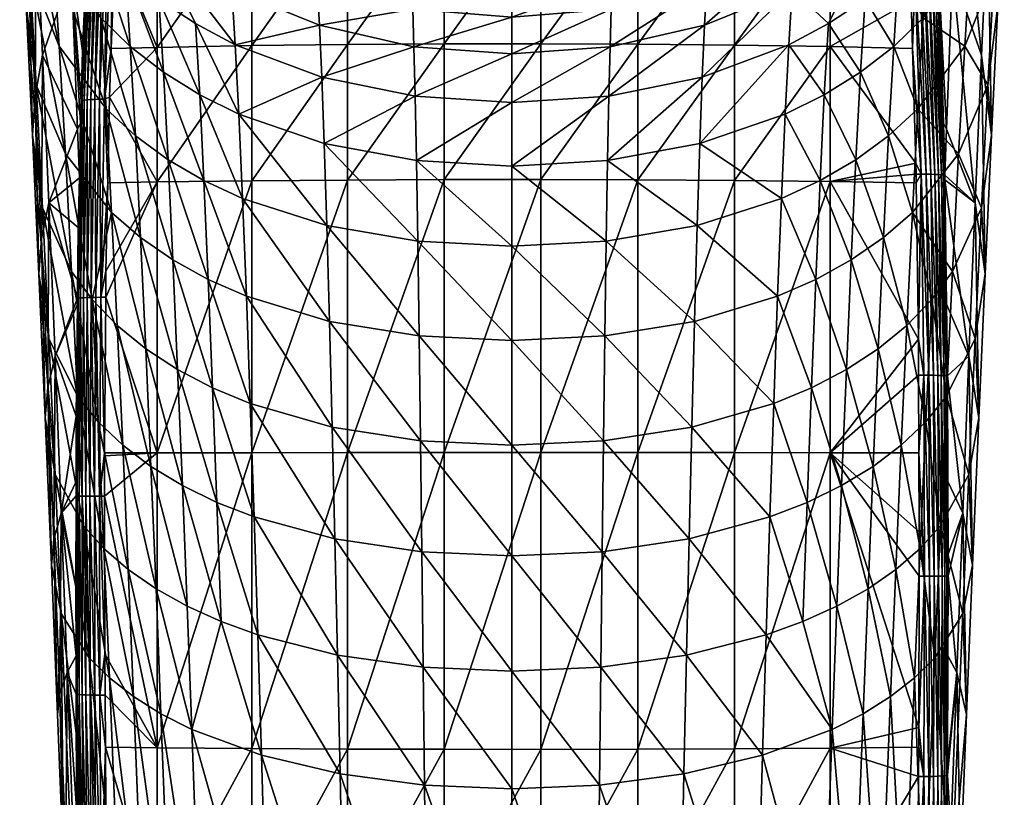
# Model space of a CAD drawing. Extents: x -0.03 to 0.042, y -0.136 to 0.03.
# Tile 4 of 28: x -0.027 to 0.026, y -0.079 to -0.038. Entities that reach past the tile are written whole.
import ezdxf

# ---------------------------------------------------------------- set-up
doc = ezdxf.new("R2010")
doc.units = 0
doc.layers.add('mesh', color=7, linetype='CONTINUOUS')

msp = doc.modelspace()

# ---------------------------------------------------------------- meshes
at = {"layer": 'mesh'}
mesh = msp.add_polyface(dxfattribs=at)
corners = [(0.022266, -0.036945, 0.159263), (0.022949, -0.035563, 0.155377), (0.02263, -0.043922, 0.159202), (0.022205, -0.03579, 0.159106), (0.022102, -0.033879, 0.158848), (0.021793, -0.028085, 0.158063), (0.023272, -0.02778, 0.15049), (0.024482, -0.040001, 0.146385), (0.02482, -0.032675, 0.141779), (0.025013, -0.044254, 0.138414), (0.025356, -0.03735, 0.134056), (0.025157, -0.026063, 0.136202), (0.025698, -0.031071, 0.12884), (0.019821, -0.039539, 0.108261), (0.021105, -0.042849, 0.114821), (0.021394, -0.038007, 0.109537), (0.025157, -0.035582, 0.122873), (0.025487, -0.030297, 0.117193), (0.02482, -0.041563, 0.127807), (0.020082, -0.035537, 0.102437), (0.021672, -0.033891, 0.103661), (0.021937, -0.030478, 0.097353), (0.02391, -0.034461, 0.112817), (0.024214, -0.030116, 0.10678), (0.023595, -0.039519, 0.118257), (0.018531, -0.033842, 0.095205), (0.018302, -0.037014, 0.101412), (0.016446, -0.032469, 0.161043), (0.020521, -0.032594, 0.160204), (0.020679, -0.035668, 0.160624), (0.020753, -0.03711, 0.160821), (0.020826, -0.039639, 0.161059), (0.016446, -0.039541, 0.161957), (0.020962, -0.035662, 0.160572), (0.021282, -0.046312, 0.161593), (0.021543, -0.046315, 0.161474), (0.021685, -0.035689, 0.160108), (0.022011, -0.046331, 0.161117), (0.021464, -0.035675, 0.160299), (0.021789, -0.046322, 0.161314), (0.02122, -0.035666, 0.160455), (0.02032, -0.028701, 0.159671), (0.022147, -0.035758, 0.159387), (0.022459, -0.043617, 0.159861), (0.021498, -0.025185, 0.15783), (0.022356, -0.046359, 0.160641), (0.021876, -0.035708, 0.159887), (0.022031, -0.035731, 0.159644), (0.022202, -0.046344, 0.160891), (0.022469, -0.046375, 0.160377)]
mesh.append_faces([[corners[k] for k in face] for face in [(0, 1, 2, 2), (3, 1, 0, 0), (3, 4, 1, 1), (5, 1, 4, 4), (5, 6, 1, 1), (6, 7, 1, 1), (6, 8, 7, 7), (8, 9, 7, 7), (8, 10, 9, 9), (11, 10, 8, 8), (11, 12, 10, 10), (13, 14, 15, 15), (16, 12, 17, 17), (16, 10, 12, 12), (18, 10, 16, 16), (18, 9, 10, 10), (19, 20, 21, 21), (15, 22, 23, 23), (15, 24, 22, 22), (14, 24, 15, 15), (25, 19, 21, 21), (20, 15, 23, 23), (19, 15, 20, 20), (19, 13, 15, 15), (26, 13, 19, 19), (22, 16, 17, 17), (24, 16, 22, 22), (24, 18, 16, 16), (27, 28, 29, 29), (30, 27, 29, 29), (31, 32, 30, 30), (33, 31, 30, 30), (33, 34, 31, 31), (35, 34, 33, 33), (36, 37, 38, 38), (38, 39, 40, 40), (37, 39, 38, 38), (33, 28, 41, 41), (33, 29, 28, 28), (30, 29, 33, 33), (40, 35, 33, 33), (39, 35, 40, 40), (42, 0, 43, 43), (3, 0, 42, 42), (42, 4, 3, 3), (42, 5, 4, 4), (44, 5, 42, 42), (45, 46, 47, 47), (45, 48, 46, 46), (49, 47, 42, 42), (49, 45, 47, 47), (48, 36, 46, 46), (48, 37, 36, 36)]])
mesh = msp.add_polyface(dxfattribs=at)
corners = [(-0.023388, -0.043616, 0.159858), (-0.023877, -0.035563, 0.155377), (-0.02336, -0.042436, 0.159767), (-0.023557, -0.043922, 0.159202), (-0.023456, -0.046506, 0.160081), (-0.023296, -0.039768, 0.159561), (-0.023028, -0.033876, 0.158836), (-0.025409, -0.04, 0.146385), (-0.025748, -0.032675, 0.141779), (-0.025806, -0.042166, 0.142232), (-0.026148, -0.035058, 0.137755), (-0.025468, -0.049755, 0.145836), (-0.025075, -0.047837, 0.150059), (-0.024838, -0.034461, 0.112817), (-0.022322, -0.038007, 0.109537), (-0.0226, -0.033891, 0.103661), (-0.022033, -0.042849, 0.114821), (-0.024522, -0.039519, 0.118257), (-0.021739, -0.048349, 0.119405), (-0.0242, -0.045239, 0.122984), (-0.026415, -0.030297, 0.117193), (-0.026085, -0.035583, 0.122873), (-0.025748, -0.041563, 0.127807), (-0.025409, -0.048105, 0.131967), (-0.026284, -0.03735, 0.134056), (-0.025941, -0.044254, 0.138414), (-0.026626, -0.031071, 0.12884), (-0.020479, -0.04428, 0.113492), (-0.020749, -0.039539, 0.108261), (-0.02101, -0.035537, 0.102437), (-0.022865, -0.030478, 0.097353), (-0.026489, -0.028616, 0.132368), (-0.022625, -0.042346, 0.160999), (-0.022201, -0.031851, 0.159797), (-0.022379, -0.042339, 0.161157), (-0.022421, -0.031866, 0.159608), (-0.022846, -0.042358, 0.160804), (-0.021701, -0.03184, 0.160067), (-0.022119, -0.042335, 0.161276), (-0.021958, -0.031842, 0.159951), (-0.021756, -0.03964, 0.16106), (-0.021851, -0.04223, 0.161344), (-0.021555, -0.034146, 0.160458), (-0.022885, -0.031943, 0.158894), (-0.023306, -0.042411, 0.160071), (-0.022768, -0.031913, 0.159148), (-0.023037, -0.042373, 0.160579), (-0.023191, -0.042391, 0.160332), (-0.022612, -0.031887, 0.159389)]
mesh.append_faces([[corners[k] for k in face] for face in [(0, 1, 2, 2), (0, 3, 1, 1), (4, 3, 0, 0), (1, 5, 2, 2), (1, 6, 5, 5), (7, 1, 3, 3), (8, 1, 7, 7), (8, 9, 10, 10), (7, 9, 8, 8), (7, 11, 9, 9), (12, 11, 7, 7), (13, 14, 15, 15), (13, 16, 14, 14), (17, 16, 13, 13), (17, 18, 16, 16), (19, 18, 17, 17), (20, 17, 13, 13), (21, 17, 20, 20), (21, 19, 17, 17), (22, 19, 21, 21), (23, 24, 25, 25), (22, 24, 23, 23), (22, 26, 24, 24), (21, 26, 22, 22), (27, 14, 16, 16), (28, 15, 14, 14), (29, 15, 28, 28), (29, 30, 15, 15), (25, 10, 9, 9), (24, 10, 25, 25), (24, 31, 10, 10), (26, 31, 24, 24), (32, 33, 34, 34), (32, 35, 33, 33), (36, 35, 32, 32), (37, 38, 39, 39), (38, 40, 41, 41), (37, 40, 38, 38), (37, 42, 40, 40), (39, 34, 33, 33), (38, 34, 39, 39), (43, 5, 6, 6), (44, 5, 43, 43), (44, 2, 5, 5), (0, 2, 44, 44), (44, 4, 0, 0), (45, 46, 47, 47), (45, 48, 46, 46), (43, 47, 44, 44), (43, 45, 47, 47), (48, 36, 46, 46), (48, 35, 36, 36)]])
mesh = msp.add_polyface(dxfattribs=at)
corners = [(0.002051, -0.032032, 0.043733), (0.00165, -0.032104, 0.044123), (0.005077, -0.032446, 0.052858), (0.002561, -0.031916, 0.043023), (0.00243, -0.031955, 0.043287), (0.002791, -0.031849, 0.042562), (0.002984, -0.031718, 0.041332), (0.002989, -0.031726, 0.041438), (0.002973, -0.031698, 0.041088), (0.000539, -0.030834, 0.026703), (0.018061, -0.040905, 0.1072), (0.019551, -0.04428, 0.113492), (0.019821, -0.039539, 0.108261), (-0.000464, -0.042512, 0.098413), (0.004681, -0.042182, 0.098533), (0.004747, -0.039548, 0.092373), (0.010007, -0.034634, 0.079881), (0.014761, -0.032357, 0.08072), (0.010219, -0.032369, 0.066573), (0.009892, -0.036274, 0.086427), (0.004809, -0.037544, 0.085972), (-0.000464, -0.039924, 0.092246), (0.009643, -0.041169, 0.098983), (0.014239, -0.039445, 0.099898), (0.014422, -0.036498, 0.093736), (0.016347, -0.038317, 0.100572), (0.018302, -0.037014, 0.101412), (0.018531, -0.033842, 0.095205), (0.015065, -0.029808, 0.067288), (0.010413, -0.030758, 0.053159), (0.00977, -0.038408, 0.092831), (0.014596, -0.034175, 0.087308), (0.018955, -0.029265, 0.082042), (0.018749, -0.031293, 0.088713), (0.020082, -0.035537, 0.102437), (0.01613, -0.042103, 0.106337), (0.004978, -0.033952, 0.066191), (0.004868, -0.036025, 0.079441), (-0.000464, -0.037968, 0.085842), (0.014047, -0.043133, 0.105651), (0.016446, -0.032469, 0.161043), (0.02032, -0.028701, 0.159671), (0.020521, -0.032594, 0.160204), (0.020753, -0.03711, 0.160821), (0.016446, -0.039541, 0.161957), (0.011352, -0.032358, 0.161783), (0.006221, -0.039407, 0.163181), (0.006221, -0.032287, 0.16226), (0.011352, -0.03946, 0.162701), (0.001063, -0.039384, 0.163394), (0.002889, -0.031808, 0.042237), (0.001353, -0.030773, 0.026378), (0.005253, -0.030232, 0.026115)]
mesh.append_faces([[corners[k] for k in face] for face in [(0, 1, 2, 2), (3, 4, 2, 2), (2, 5, 3, 3), (2, 6, 7, 7), (8, 6, 2, 2), (9, 8, 2, 2), (10, 11, 12, 12), (13, 14, 15, 15), (16, 17, 18, 18), (16, 19, 17, 17), (20, 19, 16, 16), (20, 15, 19, 19), (21, 15, 20, 20), (22, 23, 24, 24), (25, 26, 27, 27), (28, 18, 17, 17), (28, 29, 18, 18), (30, 15, 14, 14), (30, 19, 15, 15), (31, 19, 30, 30), (31, 17, 19, 19), (32, 17, 31, 31), (31, 33, 32, 32), (31, 24, 33, 33), (30, 24, 31, 31), (30, 22, 24, 24), (14, 22, 30, 30), (24, 27, 33, 33), (24, 25, 27, 27), (23, 25, 24, 24), (26, 34, 27, 27), (26, 10, 12, 12), (25, 10, 26, 26), (25, 35, 10, 10), (23, 35, 25, 25), (2, 18, 29, 29), (36, 18, 2, 2), (36, 16, 18, 18), (37, 16, 36, 36), (37, 20, 16, 16), (38, 20, 37, 37), (39, 35, 23, 23), (40, 41, 42, 42), (43, 44, 40, 40), (45, 46, 47, 47), (48, 46, 45, 45), (48, 40, 44, 44), (45, 40, 48, 48), (49, 47, 46, 46), (2, 50, 5, 5), (2, 7, 50, 50), (51, 2, 52, 52)]])
mesh = msp.add_polyface(dxfattribs=at)
corners = [(-0.018989, -0.040905, 0.1072), (-0.017058, -0.042103, 0.106337), (-0.01923, -0.037014, 0.101412), (-0.010698, -0.038408, 0.092831), (-0.010571, -0.041169, 0.098983), (-0.005675, -0.039548, 0.092373), (-0.015167, -0.039445, 0.099898), (-0.01535, -0.036498, 0.093736), (-0.019459, -0.033842, 0.095205), (-0.017275, -0.038317, 0.100572), (-0.014975, -0.043133, 0.105651), (-0.000464, -0.036494, 0.079313), (-0.005737, -0.037544, 0.085972), (-0.000464, -0.037968, 0.085842), (-0.005796, -0.036025, 0.079441), (-0.01082, -0.036274, 0.086427), (-0.010935, -0.034634, 0.079881), (-0.015524, -0.034175, 0.087308), (-0.015689, -0.032357, 0.08072), (-0.02101, -0.035537, 0.102437), (-0.020749, -0.039539, 0.108261), (-0.000464, -0.034493, 0.066077), (-0.006005, -0.032446, 0.052858), (-0.005906, -0.033952, 0.066191), (-0.011147, -0.032369, 0.066573), (-0.005609, -0.042182, 0.098533), (-0.000464, -0.042512, 0.098413), (-0.000464, -0.039924, 0.092246), (-0.022322, -0.038007, 0.109537), (-0.020479, -0.04428, 0.113492), (-0.022865, -0.030478, 0.097353), (-0.019319, -0.046733, 0.162253), (-0.021851, -0.04223, 0.161344), (-0.019319, -0.03958, 0.161601), (-0.021555, -0.034146, 0.160458), (-0.019319, -0.032522, 0.160689), (-0.021756, -0.03964, 0.16106), (-0.0092, -0.032311, 0.162101), (-0.014287, -0.039488, 0.16244), (-0.014287, -0.032397, 0.161523), (-0.0092, -0.039425, 0.163021), (-0.014287, -0.046671, 0.163094), (0.001063, -0.032255, 0.162472), (-0.004075, -0.03939, 0.16334), (-0.004075, -0.032263, 0.162419), (0.001063, -0.039384, 0.163394), (-0.004075, -0.046605, 0.163997), (-0.000789, -0.033267, 0.042513), (-0.000464, -0.033331, 0.041291), (-0.001092, -0.033257, 0.042388), (-0.001676, -0.033197, 0.041628), (-0.001551, -0.033221, 0.04193), (-0.001351, -0.033241, 0.042189)]
mesh.append_faces([[corners[k] for k in face] for face in [(0, 1, 2, 2), (3, 4, 5, 5), (3, 6, 4, 4), (7, 6, 3, 3), (7, 8, 6, 6), (1, 9, 2, 2), (1, 10, 9, 9), (11, 12, 13, 13), (14, 12, 11, 11), (14, 15, 12, 12), (16, 15, 14, 14), (16, 17, 15, 15), (18, 17, 16, 16), (7, 17, 8, 8), (7, 15, 17, 17), (3, 15, 7, 7), (3, 12, 15, 15), (5, 12, 3, 3), (5, 13, 12, 12), (0, 19, 20, 20), (2, 19, 0, 0), (21, 22, 23, 23), (14, 24, 16, 16), (14, 23, 24, 24), (11, 23, 14, 14), (11, 21, 23, 23), (25, 26, 27, 27), (5, 27, 13, 13), (5, 25, 27, 27), (4, 25, 5, 5), (20, 28, 29, 29), (2, 30, 19, 19), (9, 8, 2, 2), (9, 6, 8, 8), (10, 6, 9, 9), (10, 4, 6, 6), (31, 32, 33, 33), (33, 34, 35, 35), (33, 36, 34, 34), (32, 36, 33, 33), (37, 38, 39, 39), (40, 38, 37, 37), (40, 41, 38, 38), (42, 43, 44, 44), (45, 46, 43, 43), (33, 39, 38, 38), (35, 39, 33, 33), (40, 44, 43, 43), (37, 44, 40, 40), (47, 48, 49, 49), (48, 50, 51, 51), (48, 51, 52, 52), (48, 52, 49, 49)]])
mesh = msp.add_polyface(dxfattribs=at)
corners = [(-0.000464, -0.05516, 0.113761), (0.00447, -0.054915, 0.113865), (-0.000464, -0.050139, 0.109347), (0.004398, -0.060483, 0.117605), (0.004542, -0.049876, 0.109452), (0.004613, -0.045595, 0.1043), (-0.000464, -0.045885, 0.104189), (-0.000464, -0.036494, 0.079313), (-0.000464, -0.037968, 0.085842), (0.004868, -0.036025, 0.079441), (0.004978, -0.033952, 0.066191), (-0.000464, -0.033025, 0.052768), (-0.000464, -0.034493, 0.066077), (0.005077, -0.032446, 0.052858), (-0.000464, -0.039924, 0.092246), (-0.000464, -0.042512, 0.098413), (0.004747, -0.039548, 0.092373), (0.004809, -0.037544, 0.085972), (0.004681, -0.042182, 0.098533), (0.001063, -0.039384, 0.163394), (-0.004075, -0.03939, 0.16334), (0.001063, -0.032255, 0.162472), (0.001063, -0.046601, 0.164051), (-0.004075, -0.046605, 0.163997), (0.001063, -0.061112, 0.164637), (-0.004075, -0.061112, 0.164583), (0.006221, -0.046617, 0.163837), (0.006221, -0.039407, 0.163181), (0.006221, -0.032287, 0.16226), (0.000164, -0.033257, 0.042388), (0.000165, -0.032887, 0.043681), (0.000751, -0.032868, 0.043439), (-0.000139, -0.033267, 0.042513), (-0.000464, -0.033331, 0.041291), (-0.000464, -0.03327, 0.042555), (-0.001093, -0.032887, 0.043681), (-0.000464, -0.032894, 0.043763), (-0.000789, -0.033267, 0.042513), (0.000424, -0.033241, 0.042189), (0.001254, -0.032838, 0.043054), (0.000623, -0.033221, 0.04193), (0.00164, -0.032798, 0.042552), (0.000748, -0.033197, 0.041628), (0.001883, -0.032752, 0.041968), (0.000791, -0.033172, 0.041304), (0.001966, -0.032703, 0.041341), (0.000748, -0.033146, 0.04098), (0.000623, -0.033122, 0.040678), (0.001883, -0.032654, 0.040714), (0.000424, -0.033102, 0.040419), (0.00164, -0.032608, 0.04013), (0.000164, -0.033086, 0.04022), (0.001254, -0.032568, 0.039628), (-0.000139, -0.033076, 0.040095), (0.000751, -0.032538, 0.039243), (-0.000464, -0.033073, 0.040053), (-0.000789, -0.033076, 0.040095)]
mesh.append_faces([[corners[k] for k in face] for face in [(0, 1, 2, 2), (3, 1, 0, 0), (4, 5, 6, 6), (2, 4, 6, 6), (1, 4, 2, 2), (7, 8, 9, 9), (10, 11, 12, 12), (10, 13, 11, 11), (9, 12, 7, 7), (9, 10, 12, 12), (14, 15, 16, 16), (8, 14, 17, 17), (6, 18, 15, 15), (5, 18, 6, 6), (19, 20, 21, 21), (22, 23, 19, 19), (24, 25, 22, 22), (22, 26, 24, 24), (19, 27, 22, 22), (21, 28, 19, 19), (29, 30, 31, 31), (29, 32, 30, 30), (33, 32, 29, 29), (34, 35, 36, 36), (33, 37, 34, 34), (38, 31, 39, 39), (38, 29, 31, 31), (33, 29, 38, 38), (40, 39, 41, 41), (40, 38, 39, 39), (33, 38, 40, 40), (42, 41, 43, 43), (42, 40, 41, 41), (33, 40, 42, 42), (44, 43, 45, 45), (44, 42, 43, 43), (33, 42, 44, 44), (46, 44, 45, 45), (33, 44, 46, 46), (47, 46, 48, 48), (33, 46, 47, 47), (49, 47, 50, 50), (33, 47, 49, 49), (51, 49, 52, 52), (33, 49, 51, 51), (53, 51, 54, 54), (33, 51, 53, 53), (33, 53, 55, 55), (33, 55, 56, 56), (32, 36, 30, 30), (32, 34, 36, 36), (33, 34, 32, 32)]])
mesh = msp.add_polyface(dxfattribs=at)
corners = [(0.023817, -0.055997, 0.152962), (0.022546, -0.046613, 0.160129), (0.024147, -0.047837, 0.150059), (0.022632, -0.05322, 0.160423), (0.022266, -0.036945, 0.159263), (0.02263, -0.043922, 0.159202), (0.022459, -0.043617, 0.159861), (0.022949, -0.035563, 0.155377), (0.024482, -0.040001, 0.146385), (0.02434, -0.059265, 0.144823), (0.024674, -0.051612, 0.141953), (0.025013, -0.044254, 0.138414), (0.020515, -0.054356, 0.123304), (0.021838, -0.052985, 0.125), (0.020811, -0.048349, 0.119405), (0.02153, -0.059472, 0.128308), (0.024482, -0.048105, 0.131967), (0.02482, -0.041563, 0.127807), (0.024147, -0.055059, 0.135396), (0.021105, -0.042849, 0.114821), (0.023272, -0.045239, 0.122984), (0.023595, -0.039519, 0.118257), (0.022949, -0.051484, 0.126993), (0.02263, -0.058108, 0.130336), (0.021422, -0.057005, 0.162101), (0.021141, -0.057005, 0.162151), (0.021133, -0.055088, 0.162127), (0.021543, -0.046315, 0.161474), (0.021686, -0.057007, 0.161979), (0.021282, -0.046312, 0.161593), (0.021935, -0.057009, 0.161815), (0.022011, -0.046331, 0.161117), (0.022159, -0.057013, 0.161614), (0.021789, -0.046322, 0.161314), (0.022147, -0.035758, 0.159387), (0.022469, -0.046375, 0.160377), (0.022614, -0.057029, 0.160858), (0.022503, -0.057023, 0.161127), (0.022202, -0.046344, 0.160891), (0.022356, -0.046359, 0.160641), (0.02235, -0.057018, 0.161382), (0.021009, -0.046312, 0.161662), (0.021001, -0.045727, 0.161631), (0.021016, -0.046774, 0.161687), (0.022539, -0.046372, 0.160108), (0.022681, -0.057035, 0.16059)]
mesh.append_faces([[corners[k] for k in face] for face in [(0, 1, 2, 2), (0, 3, 1, 1), (4, 5, 6, 6), (7, 2, 5, 5), (7, 8, 2, 2), (2, 9, 0, 0), (2, 10, 9, 9), (8, 10, 2, 2), (8, 11, 10, 10), (12, 13, 14, 14), (15, 13, 12, 12), (16, 11, 17, 17), (16, 10, 11, 11), (18, 10, 16, 16), (18, 9, 10, 10), (19, 20, 21, 21), (14, 20, 19, 19), (14, 22, 20, 20), (13, 22, 14, 14), (13, 23, 22, 22), (15, 23, 13, 13), (20, 17, 21, 21), (20, 16, 17, 17), (22, 16, 20, 20), (22, 18, 16, 16), (23, 18, 22, 22), (24, 25, 26, 26), (27, 28, 29, 29), (30, 28, 27, 27), (31, 32, 33, 33), (33, 30, 27, 27), (32, 30, 33, 33), (34, 6, 35, 35), (35, 3, 36, 36), (35, 1, 3, 3), (37, 38, 39, 39), (37, 40, 38, 38), (36, 39, 35, 35), (36, 37, 39, 39), (29, 41, 42, 42), (43, 41, 29, 29), (24, 29, 28, 28), (26, 29, 24, 24), (26, 43, 29, 29), (40, 31, 38, 38), (40, 32, 31, 31), (2, 1, 44, 44), (45, 3, 0, 0), (5, 44, 6, 6), (5, 2, 44, 44), (35, 6, 44, 44), (36, 3, 45, 45), (44, 1, 35, 35)]])
mesh = msp.add_polyface(dxfattribs=at)
corners = [(-0.018989, -0.040905, 0.1072), (-0.016833, -0.046664, 0.111505), (-0.017058, -0.042103, 0.106337), (-0.01874, -0.045553, 0.112394), (-0.016603, -0.051914, 0.115967), (-0.018486, -0.050875, 0.116886), (-0.016373, -0.057668, 0.119764), (-0.018231, -0.0567, 0.120709), (-0.014777, -0.047617, 0.110804), (-0.014574, -0.052804, 0.115245), (-0.010158, -0.054144, 0.114299), (-0.00547, -0.049876, 0.109452), (-0.005541, -0.045595, 0.1043), (-0.010437, -0.044692, 0.104736), (-0.000464, -0.050139, 0.109347), (-0.000464, -0.05516, 0.113761), (-0.014371, -0.058499, 0.119021), (-0.000464, -0.045885, 0.104189), (-0.010299, -0.049051, 0.109881), (-0.014975, -0.043133, 0.105651), (-0.005398, -0.054915, 0.113865), (-0.000464, -0.060716, 0.117499), (-0.005326, -0.060483, 0.117605), (-0.020203, -0.049686, 0.118024), (-0.019926, -0.055595, 0.121881), (-0.020479, -0.04428, 0.113492), (-0.020749, -0.039539, 0.108261), (-0.021739, -0.048349, 0.119405), (-0.021443, -0.054356, 0.123304), (-0.022033, -0.042849, 0.114821), (-0.010571, -0.041169, 0.098983), (-0.005609, -0.042182, 0.098533), (-0.000464, -0.042512, 0.098413), (-0.022053, -0.052864, 0.162015), (-0.019319, -0.046733, 0.162253), (-0.019319, -0.061129, 0.162834), (-0.022042, -0.051482, 0.161977), (-0.021945, -0.046776, 0.161655), (-0.0092, -0.046629, 0.163677), (-0.014287, -0.046671, 0.163094), (-0.0092, -0.039425, 0.163021), (-0.014287, -0.061121, 0.163678), (-0.0092, -0.061116, 0.164262), (0.001063, -0.046601, 0.164051), (-0.004075, -0.061112, 0.164583), (-0.004075, -0.046605, 0.163997), (-0.014287, -0.039488, 0.16244), (-0.019319, -0.03958, 0.161601), (-0.004075, -0.03939, 0.16334)]
mesh.append_faces([[corners[k] for k in face] for face in [(0, 1, 2, 2), (3, 1, 0, 0), (3, 4, 1, 1), (5, 4, 3, 3), (5, 6, 4, 4), (7, 6, 5, 5), (8, 9, 10, 10), (11, 12, 13, 13), (11, 14, 12, 12), (15, 14, 11, 11), (1, 8, 2, 2), (1, 9, 8, 8), (4, 9, 1, 1), (4, 16, 9, 9), (6, 16, 4, 4), (14, 17, 12, 12), (18, 13, 19, 19), (18, 11, 13, 13), (20, 11, 18, 18), (20, 15, 11, 11), (21, 15, 20, 20), (8, 19, 2, 2), (8, 18, 19, 19), (10, 18, 8, 8), (10, 20, 18, 18), (22, 20, 10, 10), (7, 23, 24, 24), (5, 23, 7, 7), (5, 25, 23, 23), (3, 25, 5, 5), (3, 26, 25, 25), (0, 26, 3, 3), (24, 27, 28, 28), (23, 27, 24, 24), (25, 29, 23, 23), (13, 30, 19, 19), (13, 31, 30, 30), (12, 31, 13, 13), (12, 32, 31, 31), (17, 32, 12, 12), (33, 34, 35, 35), (36, 37, 34, 34), (38, 39, 40, 40), (38, 41, 39, 39), (42, 41, 38, 38), (43, 44, 45, 45), (34, 39, 35, 35), (34, 46, 39, 39), (47, 46, 34, 34), (38, 45, 42, 42), (38, 48, 45, 45), (40, 48, 38, 38)]])
mesh = msp.add_polyface(dxfattribs=at)
corners = [(0.020811, -0.048349, 0.119405), (0.021105, -0.042849, 0.114821), (0.019551, -0.04428, 0.113492), (0.019821, -0.039539, 0.108261), (0.017812, -0.045553, 0.112394), (0.018061, -0.040905, 0.1072), (0.01613, -0.042103, 0.106337), (0.019275, -0.049686, 0.118024), (0.020515, -0.054356, 0.123304), (0.013849, -0.047617, 0.110804), (0.014047, -0.043133, 0.105651), (0.009509, -0.044692, 0.104736), (0.015905, -0.046664, 0.111505), (0.015675, -0.051914, 0.115967), (0.017558, -0.050875, 0.116886), (0.017303, -0.0567, 0.120709), (0.018998, -0.055595, 0.121881), (0.009371, -0.049051, 0.109881), (0.004613, -0.045595, 0.1043), (0.013647, -0.052804, 0.115245), (0.015445, -0.057668, 0.119764), (0.004542, -0.049876, 0.109452), (0.009231, -0.054144, 0.114299), (0.013444, -0.058499, 0.119021), (0.00447, -0.054915, 0.113865), (0.009089, -0.059756, 0.118049), (0.009643, -0.041169, 0.098983), (0.004681, -0.042182, 0.098533), (0.014239, -0.039445, 0.099898), (0.020223, -0.060722, 0.126582), (0.021001, -0.045727, 0.161631), (0.016446, -0.039541, 0.161957), (0.020826, -0.039639, 0.161059), (0.016446, -0.046707, 0.162609), (0.021009, -0.046312, 0.161662), (0.021133, -0.055088, 0.162127), (0.016446, -0.061126, 0.163192), (0.021016, -0.046774, 0.161687), (0.011352, -0.03946, 0.162701), (0.006221, -0.046617, 0.163837), (0.006221, -0.039407, 0.163181), (0.011352, -0.046652, 0.163356), (0.006221, -0.061114, 0.164423), (0.011352, -0.061119, 0.16394), (0.001063, -0.046601, 0.164051), (0.021282, -0.046312, 0.161593)]
mesh.append_faces([[corners[k] for k in face] for face in [(0, 1, 2, 2), (3, 2, 1, 1), (4, 5, 6, 6), (4, 2, 5, 5), (7, 2, 4, 4), (7, 0, 2, 2), (8, 0, 7, 7), (9, 10, 11, 11), (9, 12, 10, 10), (13, 12, 9, 9), (13, 14, 12, 12), (15, 14, 13, 13), (15, 16, 14, 14), (17, 11, 18, 18), (17, 9, 11, 11), (19, 9, 17, 17), (19, 13, 9, 9), (20, 13, 19, 19), (20, 15, 13, 13), (21, 17, 18, 18), (22, 17, 21, 21), (22, 19, 17, 17), (23, 19, 22, 22), (23, 20, 19, 19), (24, 22, 21, 21), (25, 22, 24, 24), (18, 26, 27, 27), (11, 26, 18, 18), (11, 28, 26, 26), (10, 28, 11, 11), (12, 6, 10, 10), (12, 4, 6, 6), (14, 4, 12, 12), (14, 7, 4, 4), (16, 7, 14, 14), (16, 8, 7, 7), (29, 8, 16, 16), (30, 31, 32, 32), (30, 33, 31, 31), (34, 33, 30, 30), (33, 35, 36, 36), (33, 37, 35, 35), (34, 37, 33, 33), (38, 39, 40, 40), (41, 39, 38, 38), (41, 42, 39, 39), (43, 42, 41, 41), (41, 33, 43, 43), (41, 31, 33, 33), (38, 31, 41, 41), (44, 40, 39, 39), (45, 30, 32, 32)]])
mesh = msp.add_polyface(dxfattribs=at)
corners = [(-0.025075, -0.047837, 0.150059), (-0.023558, -0.052916, 0.160416), (-0.024745, -0.055997, 0.152962), (-0.023519, -0.04915, 0.160285), (-0.023561, -0.05322, 0.160426), (-0.023456, -0.046506, 0.160081), (-0.023557, -0.043922, 0.159202), (-0.025409, -0.04, 0.146385), (-0.025135, -0.057654, 0.148722), (-0.025468, -0.049755, 0.145836), (-0.0242, -0.045239, 0.122984), (-0.022766, -0.052985, 0.125), (-0.021739, -0.048349, 0.119405), (-0.023877, -0.051484, 0.126993), (-0.022458, -0.059472, 0.128308), (-0.023557, -0.058108, 0.130336), (-0.021443, -0.054356, 0.123304), (-0.021151, -0.060722, 0.126582), (-0.025748, -0.041563, 0.127807), (-0.025409, -0.048105, 0.131967), (-0.025075, -0.055059, 0.135396), (-0.025941, -0.044254, 0.138414), (-0.025602, -0.051612, 0.141953), (-0.020203, -0.049686, 0.118024), (-0.022033, -0.042849, 0.114821), (-0.025268, -0.059265, 0.144823), (-0.025806, -0.042166, 0.142232), (-0.022042, -0.051482, 0.161977), (-0.019319, -0.046733, 0.162253), (-0.022053, -0.052864, 0.162015), (-0.021945, -0.046776, 0.161655), (-0.021851, -0.04223, 0.161344), (-0.022574, -0.052866, 0.161841), (-0.022379, -0.042339, 0.161157), (-0.022311, -0.052864, 0.161962), (-0.022625, -0.042346, 0.160999), (-0.022822, -0.05287, 0.161679), (-0.022846, -0.042358, 0.160804), (-0.023045, -0.052876, 0.16148), (-0.022893, -0.063424, 0.161891), (-0.022643, -0.063424, 0.162056), (-0.022377, -0.063425, 0.16218), (-0.022119, -0.042335, 0.161276), (-0.023501, -0.052903, 0.160729), (-0.023622, -0.059171, 0.160632), (-0.023306, -0.042411, 0.160071), (-0.023191, -0.042391, 0.160332), (-0.023236, -0.052884, 0.161249), (-0.023389, -0.052893, 0.160996), (-0.023037, -0.042373, 0.160579)]
mesh.append_faces([[corners[k] for k in face] for face in [(0, 1, 2, 2), (0, 3, 1, 1), (1, 4, 2, 2), (0, 5, 3, 3), (0, 6, 5, 5), (7, 6, 0, 0), (0, 8, 9, 9), (2, 8, 0, 0), (10, 11, 12, 12), (13, 11, 10, 10), (13, 14, 11, 11), (15, 14, 13, 13), (11, 16, 12, 12), (11, 17, 16, 16), (14, 17, 11, 11), (18, 13, 10, 10), (19, 13, 18, 18), (19, 15, 13, 13), (20, 15, 19, 19), (20, 21, 22, 22), (19, 21, 20, 20), (23, 24, 12, 12), (25, 9, 8, 8), (22, 9, 25, 25), (22, 26, 9, 9), (21, 26, 22, 22), (27, 28, 29, 29), (28, 30, 31, 31), (32, 33, 34, 34), (32, 35, 33, 33), (36, 35, 32, 32), (36, 37, 35, 35), (38, 37, 36, 36), (36, 39, 38, 38), (32, 40, 36, 36), (34, 41, 32, 32), (42, 31, 30, 30), (27, 29, 34, 34), (42, 34, 33, 33), (30, 34, 42, 42), (30, 27, 34, 34), (4, 43, 44, 44), (45, 3, 5, 5), (43, 3, 45, 45), (43, 1, 3, 3), (4, 1, 43, 43), (46, 47, 48, 48), (46, 49, 47, 47), (45, 48, 43, 43), (45, 46, 48, 48), (49, 38, 47, 47), (49, 37, 38, 38)]])
mesh = msp.add_polyface(dxfattribs=at)
corners = [(-0.014574, -0.052804, 0.115245), (-0.014371, -0.058499, 0.119021), (-0.010017, -0.059756, 0.118049), (-0.009877, -0.065705, 0.121232), (-0.01417, -0.064534, 0.122222), (-0.005254, -0.066387, 0.120779), (-0.018231, -0.0567, 0.120709), (-0.016144, -0.063764, 0.122979), (-0.016373, -0.057668, 0.119764), (-0.017978, -0.062871, 0.123942), (-0.01592, -0.07009, 0.125731), (-0.017729, -0.069275, 0.126703), (-0.017485, -0.075825, 0.129109), (-0.00974, -0.071879, 0.123962), (-0.013972, -0.070796, 0.124966), (-0.005183, -0.072517, 0.1235), (-0.000464, -0.072725, 0.123389), (-0.005326, -0.060483, 0.117605), (-0.010158, -0.054144, 0.114299), (-0.023243, -0.064986, 0.133146), (-0.021858, -0.073091, 0.133512), (-0.022155, -0.066205, 0.131105), (-0.022458, -0.059472, 0.128308), (-0.020863, -0.067328, 0.129366), (-0.021151, -0.060722, 0.126582), (-0.020581, -0.074085, 0.131775), (-0.000464, -0.060716, 0.117499), (-0.005398, -0.054915, 0.113865), (-0.019652, -0.061856, 0.125135), (-0.019382, -0.068353, 0.127907), (-0.019926, -0.055595, 0.121881), (-0.019118, -0.074998, 0.130316), (-0.021443, -0.054356, 0.123304), (-0.022116, -0.063425, 0.162225), (-0.019319, -0.076799, 0.162516), (-0.022103, -0.071808, 0.162132), (-0.019319, -0.061129, 0.162834), (-0.022119, -0.061296, 0.162249), (-0.022118, -0.061135, 0.162245), (-0.022053, -0.052864, 0.162015), (-0.0092, -0.061116, 0.164262), (-0.014287, -0.07684, 0.163358), (-0.014287, -0.061121, 0.163678), (-0.0092, -0.076868, 0.163942), (-0.014287, -0.046671, 0.163094), (-0.004075, -0.061112, 0.164583), (-0.004075, -0.046605, 0.163997), (-0.022377, -0.063425, 0.16218), (-0.022311, -0.052864, 0.161962), (-0.022365, -0.074013, 0.161974)]
mesh.append_faces([[corners[k] for k in face] for face in [(0, 1, 2, 2), (3, 1, 4, 4), (3, 2, 1, 1), (5, 2, 3, 3), (6, 7, 8, 8), (9, 7, 6, 6), (9, 10, 7, 7), (11, 10, 9, 9), (11, 12, 10, 10), (13, 4, 14, 14), (13, 3, 4, 4), (15, 3, 13, 13), (15, 5, 3, 3), (16, 5, 15, 15), (17, 2, 5, 5), (18, 2, 17, 17), (18, 0, 2, 2), (19, 20, 21, 21), (22, 23, 24, 24), (21, 23, 22, 22), (21, 25, 23, 23), (20, 25, 21, 21), (8, 4, 1, 1), (7, 4, 8, 8), (7, 14, 4, 4), (10, 14, 7, 7), (17, 26, 27, 27), (11, 28, 29, 29), (9, 28, 11, 11), (9, 30, 28, 28), (6, 30, 9, 9), (29, 23, 31, 31), (29, 24, 23, 23), (28, 24, 29, 29), (28, 32, 24, 24), (30, 32, 28, 28), (33, 34, 35, 35), (33, 36, 34, 34), (37, 36, 33, 33), (37, 38, 36, 36), (39, 36, 38, 38), (40, 41, 42, 42), (43, 41, 40, 40), (36, 42, 34, 34), (36, 44, 42, 42), (40, 45, 43, 43), (40, 46, 45, 45), (47, 37, 33, 33), (47, 38, 37, 37), (48, 38, 47, 47), (48, 39, 38, 38), (47, 35, 49, 49), (33, 35, 47, 47)]])
mesh = msp.add_polyface(dxfattribs=at)
corners = [(-0.000464, -0.066608, 0.12067), (-0.000464, -0.072725, 0.123389), (0.004255, -0.072517, 0.1235), (-0.005254, -0.066387, 0.120779), (-0.005326, -0.060483, 0.117605), (0.004398, -0.060483, 0.117605), (0.009089, -0.059756, 0.118049), (0.00447, -0.054915, 0.113865), (0.008949, -0.065705, 0.121232), (0.013243, -0.064534, 0.122222), (0.013045, -0.070796, 0.124966), (0.014992, -0.07009, 0.125731), (0.016557, -0.075825, 0.129109), (0.018724, -0.061856, 0.125135), (0.018998, -0.055595, 0.121881), (0.017303, -0.0567, 0.120709), (0.020223, -0.060722, 0.126582), (0.019935, -0.067328, 0.129366), (0.01705, -0.062871, 0.123942), (0.015445, -0.057668, 0.119764), (0.018455, -0.068353, 0.127907), (0.019653, -0.074085, 0.131775), (0.02093, -0.073091, 0.133512), (0.015217, -0.063764, 0.122979), (0.013444, -0.058499, 0.119021), (0.016801, -0.069275, 0.126703), (0.01819, -0.074998, 0.130316), (0.009231, -0.054144, 0.114299), (-0.000464, -0.060716, 0.117499), (-0.000464, -0.05516, 0.113761), (0.004326, -0.066387, 0.120779), (0.008812, -0.071879, 0.123962), (0.016446, -0.061126, 0.163192), (0.02116, -0.061135, 0.162203), (0.021178, -0.065335, 0.162255), (0.021141, -0.057005, 0.162151), (0.021133, -0.055088, 0.162127), (0.021173, -0.067691, 0.162195), (0.021154, -0.075724, 0.161987), (0.001063, -0.061112, 0.164637), (-0.004075, -0.076883, 0.164263), (-0.004075, -0.061112, 0.164583), (0.001063, -0.076886, 0.164317), (0.011352, -0.061119, 0.16394), (0.006221, -0.076876, 0.164103), (0.006221, -0.061114, 0.164423), (0.011352, -0.076852, 0.163621), (0.016446, -0.046707, 0.162609), (0.006221, -0.046617, 0.163837)]
mesh.append_faces([[corners[k] for k in face] for face in [(0, 1, 2, 2), (0, 3, 1, 1), (4, 3, 0, 0), (5, 6, 7, 7), (8, 6, 5, 5), (8, 9, 6, 6), (10, 9, 8, 8), (10, 11, 9, 9), (12, 11, 10, 10), (13, 14, 15, 15), (13, 16, 14, 14), (17, 16, 13, 13), (18, 15, 19, 19), (18, 13, 15, 15), (20, 13, 18, 18), (20, 17, 13, 13), (21, 17, 20, 20), (21, 22, 17, 17), (23, 19, 24, 24), (23, 18, 19, 19), (25, 18, 23, 23), (25, 20, 18, 18), (26, 20, 25, 25), (26, 21, 20, 20), (6, 24, 27, 27), (9, 24, 6, 6), (9, 23, 24, 24), (11, 23, 9, 9), (11, 25, 23, 23), (12, 25, 11, 11), (28, 5, 29, 29), (30, 5, 28, 28), (30, 8, 5, 5), (31, 8, 30, 30), (31, 10, 8, 8), (0, 28, 4, 4), (0, 30, 28, 28), (2, 30, 0, 0), (2, 31, 30, 30), (32, 33, 34, 34), (32, 35, 33, 33), (32, 36, 35, 35), (32, 37, 38, 38), (34, 37, 32, 32), (39, 40, 41, 41), (42, 40, 39, 39), (43, 44, 45, 45), (46, 44, 43, 43), (43, 32, 46, 46), (43, 47, 32, 32), (39, 45, 42, 42), (39, 48, 45, 45)]])
mesh = msp.add_polyface(dxfattribs=at)
corners = [(-0.024422, -0.064342, 0.155253), (-0.023628, -0.062655, 0.160623), (-0.02363, -0.063422, 0.16062), (-0.023622, -0.059171, 0.160632), (-0.024745, -0.055997, 0.152962), (-0.023561, -0.05322, 0.160426), (-0.023626, -0.071921, 0.160449), (-0.024105, -0.072802, 0.157063), (-0.023639, -0.068253, 0.160607), (-0.024809, -0.06573, 0.151043), (-0.025135, -0.057654, 0.148722), (-0.024489, -0.073919, 0.152923), (-0.023557, -0.058108, 0.130336), (-0.022155, -0.066205, 0.131105), (-0.022458, -0.059472, 0.128308), (-0.023243, -0.064986, 0.133146), (-0.022934, -0.07202, 0.135549), (-0.021858, -0.073091, 0.133512), (-0.025075, -0.055059, 0.135396), (-0.024745, -0.062284, 0.138235), (-0.024422, -0.069672, 0.140618), (-0.025268, -0.059265, 0.144823), (-0.024941, -0.067091, 0.147169), (-0.025602, -0.051612, 0.141953), (-0.024619, -0.075027, 0.149111), (-0.022887, -0.074004, 0.161679), (-0.023114, -0.073997, 0.161471), (-0.023118, -0.063423, 0.161687), (-0.022893, -0.063424, 0.161891), (-0.023045, -0.052876, 0.16148), (-0.022822, -0.05287, 0.161679), (-0.022643, -0.063424, 0.162056), (-0.022574, -0.052866, 0.161841), (-0.022377, -0.063425, 0.16218), (-0.023572, -0.063423, 0.160922), (-0.023501, -0.052903, 0.160729), (-0.023565, -0.073969, 0.160691), (-0.023462, -0.063423, 0.161194), (-0.023306, -0.073989, 0.161231), (-0.023458, -0.073979, 0.160968), (-0.02331, -0.063423, 0.161452), (-0.023389, -0.052893, 0.160996), (-0.023236, -0.052884, 0.161249), (-0.022634, -0.074009, 0.161848), (-0.022365, -0.074013, 0.161974)]
mesh.append_faces([[corners[k] for k in face] for face in [(0, 1, 2, 2), (0, 3, 1, 1), (4, 3, 0, 0), (4, 5, 3, 3), (0, 6, 7, 7), (0, 8, 6, 6), (2, 8, 0, 0), (4, 9, 10, 10), (0, 9, 4, 4), (0, 11, 9, 9), (7, 11, 0, 0), (12, 13, 14, 14), (15, 13, 12, 12), (16, 17, 15, 15), (18, 15, 12, 12), (19, 15, 18, 18), (19, 16, 15, 15), (20, 16, 19, 19), (20, 21, 22, 22), (19, 21, 20, 20), (19, 23, 21, 21), (18, 23, 19, 19), (22, 9, 24, 24), (22, 10, 9, 9), (21, 10, 22, 22), (25, 26, 27, 27), (28, 27, 29, 29), (30, 31, 28, 28), (32, 33, 31, 31), (3, 34, 1, 1), (3, 35, 34, 34), (8, 36, 6, 6), (8, 34, 36, 36), (2, 34, 8, 8), (2, 1, 34, 34), (37, 38, 39, 39), (37, 40, 38, 38), (41, 40, 37, 37), (41, 42, 40, 40), (34, 39, 36, 36), (34, 37, 39, 39), (35, 37, 34, 34), (35, 41, 37, 37), (28, 25, 27, 27), (28, 43, 25, 25), (31, 43, 28, 28), (31, 44, 43, 43), (33, 44, 31, 31), (40, 26, 38, 38), (40, 27, 26, 26), (42, 27, 40, 40), (42, 29, 27, 27)]])
mesh = msp.add_polyface(dxfattribs=at)
corners = [(0.023494, -0.064343, 0.155253), (0.022714, -0.066507, 0.160621), (0.022701, -0.062657, 0.160608), (0.022711, -0.067667, 0.160581), (0.023177, -0.072802, 0.157063), (0.0227, -0.071924, 0.160433), (0.023691, -0.075027, 0.149111), (0.024013, -0.067091, 0.147169), (0.023817, -0.055997, 0.152962), (0.02434, -0.059265, 0.144823), (0.019935, -0.067328, 0.129366), (0.021227, -0.066205, 0.131105), (0.020223, -0.060722, 0.126582), (0.02093, -0.073091, 0.133512), (0.022006, -0.07202, 0.135549), (0.023817, -0.062284, 0.138235), (0.024147, -0.055059, 0.135396), (0.023494, -0.069672, 0.140618), (0.02153, -0.059472, 0.128308), (0.022315, -0.064986, 0.133146), (0.02263, -0.058108, 0.130336), (0.020515, -0.054356, 0.123304), (0.021452, -0.067691, 0.162146), (0.021173, -0.067691, 0.162195), (0.021178, -0.065335, 0.162255), (0.02116, -0.061135, 0.162203), (0.021422, -0.057005, 0.162101), (0.021141, -0.057005, 0.162151), (0.021719, -0.067689, 0.162021), (0.021687, -0.078331, 0.161651), (0.021154, -0.075724, 0.161987), (0.021935, -0.057009, 0.161815), (0.02197, -0.067687, 0.161854), (0.021686, -0.057007, 0.161979), (0.022196, -0.067684, 0.161649), (0.022169, -0.078314, 0.161271), (0.022159, -0.057013, 0.161614), (0.022648, -0.067672, 0.160878), (0.022614, -0.057029, 0.160858), (0.022539, -0.067676, 0.161151), (0.02235, -0.057018, 0.161382), (0.022503, -0.057023, 0.161127), (0.022387, -0.06768, 0.161412), (0.022513, -0.078289, 0.160763), (0.022619, -0.078275, 0.160484), (0.022361, -0.078302, 0.161029), (0.022681, -0.057035, 0.16059)]
mesh.append_faces([[corners[k] for k in face] for face in [(0, 1, 2, 2), (0, 3, 1, 1), (4, 3, 0, 0), (4, 5, 3, 3), (0, 6, 4, 4), (0, 7, 6, 6), (8, 7, 0, 0), (8, 9, 7, 7), (10, 11, 12, 12), (13, 11, 10, 10), (13, 14, 11, 11), (15, 9, 16, 16), (15, 7, 9, 9), (17, 7, 15, 15), (17, 6, 7, 7), (18, 19, 20, 20), (12, 18, 21, 21), (11, 18, 12, 12), (11, 19, 18, 18), (14, 19, 11, 11), (20, 15, 16, 16), (19, 15, 20, 20), (19, 17, 15, 15), (14, 17, 19, 19), (22, 23, 24, 24), (25, 22, 24, 24), (26, 25, 27, 27), (26, 22, 25, 25), (28, 22, 26, 26), (28, 29, 22, 22), (30, 23, 22, 22), (31, 32, 33, 33), (34, 32, 31, 31), (34, 35, 32, 32), (36, 34, 31, 31), (2, 37, 38, 38), (1, 37, 2, 2), (37, 3, 5, 5), (1, 3, 37, 37), (39, 40, 41, 41), (39, 42, 40, 40), (43, 42, 39, 39), (37, 41, 38, 38), (37, 39, 41, 41), (44, 39, 37, 37), (28, 33, 32, 32), (26, 33, 28, 28), (42, 36, 40, 40), (42, 34, 36, 36), (45, 34, 42, 42), (46, 0, 2, 2), (46, 8, 0, 0), (2, 38, 46, 46)]])
mesh = msp.add_polyface(dxfattribs=at)
corners = [(-0.023792, -0.081327, 0.158492), (-0.023599, -0.080018, 0.160099), (-0.02359, -0.081019, 0.160017), (-0.024105, -0.072802, 0.157063), (-0.023619, -0.073957, 0.160361), (-0.023626, -0.071921, 0.160449), (-0.024173, -0.082177, 0.15446), (-0.024489, -0.073919, 0.152923), (-0.024422, -0.069672, 0.140618), (-0.024619, -0.075027, 0.149111), (-0.024303, -0.083033, 0.150744), (-0.009604, -0.078196, 0.126348), (-0.013972, -0.070796, 0.124966), (-0.013778, -0.077203, 0.127363), (-0.00974, -0.071879, 0.123962), (-0.005114, -0.078789, 0.125876), (-0.005183, -0.072517, 0.1235), (-0.009339, -0.091074, 0.130445), (-0.023792, -0.084734, 0.144437), (-0.022934, -0.07202, 0.135549), (-0.021278, -0.087137, 0.137545), (-0.021858, -0.073091, 0.133512), (-0.022331, -0.086366, 0.139529), (-0.020029, -0.087869, 0.135847), (-0.020581, -0.074085, 0.131775), (-0.01592, -0.07009, 0.125731), (-0.017485, -0.075825, 0.129109), (-0.013398, -0.090268, 0.131478), (-0.024941, -0.067091, 0.147169), (-0.019382, -0.068353, 0.127907), (-0.019118, -0.074998, 0.130316), (-0.017729, -0.069275, 0.126703), (-0.020863, -0.067328, 0.129366), (-0.024809, -0.06573, 0.151043), (-0.019319, -0.076799, 0.162516), (-0.02209, -0.074013, 0.162023), (-0.022103, -0.071808, 0.162132), (-0.022073, -0.076768, 0.161887), (-0.019319, -0.086133, 0.161919), (-0.022034, -0.083134, 0.161573), (-0.0092, -0.076868, 0.163942), (-0.014287, -0.086199, 0.16276), (-0.014287, -0.07684, 0.163358), (-0.0092, -0.086245, 0.163343), (-0.014287, -0.061121, 0.163678), (-0.004075, -0.061112, 0.164583), (-0.004075, -0.076883, 0.164263), (-0.022634, -0.074009, 0.161848), (-0.022365, -0.074013, 0.161974), (-0.022299, -0.084697, 0.161379), (-0.022887, -0.074004, 0.161679), (-0.022828, -0.08468, 0.161078), (-0.023114, -0.073997, 0.161471), (-0.022572, -0.08469, 0.16125), (-0.023565, -0.073969, 0.160691), (-0.023505, -0.084613, 0.160068), (-0.023458, -0.073979, 0.160968), (-0.023306, -0.073989, 0.161231), (-0.023249, -0.08465, 0.16062), (-0.0234, -0.084632, 0.16035), (-0.023056, -0.084667, 0.160865)]
mesh.append_faces([[corners[k] for k in face] for face in [(0, 1, 2, 2), (3, 1, 0, 0), (3, 4, 1, 1), (5, 4, 3, 3), (3, 6, 7, 7), (0, 6, 3, 3), (8, 9, 10, 10), (11, 12, 13, 13), (11, 14, 12, 12), (15, 14, 11, 11), (15, 16, 14, 14), (17, 11, 13, 13), (10, 18, 8, 8), (19, 20, 21, 21), (22, 20, 19, 19), (21, 23, 24, 24), (20, 23, 21, 21), (25, 13, 12, 12), (26, 13, 25, 25), (26, 27, 13, 13), (8, 22, 19, 19), (18, 22, 8, 8), (8, 28, 9, 9), (26, 29, 30, 30), (31, 29, 26, 26), (30, 32, 24, 24), (10, 7, 6, 6), (9, 7, 10, 10), (9, 33, 7, 7), (34, 35, 36, 36), (34, 37, 35, 35), (38, 37, 34, 34), (38, 39, 37, 37), (40, 41, 42, 42), (43, 41, 40, 40), (34, 42, 38, 38), (34, 44, 42, 42), (40, 45, 46, 46), (47, 48, 49, 49), (50, 51, 52, 52), (53, 51, 50, 50), (50, 47, 53, 53), (54, 4, 5, 5), (54, 1, 4, 4), (55, 1, 54, 54), (55, 2, 1, 1), (56, 57, 58, 58), (54, 56, 59, 59), (48, 37, 49, 49), (48, 35, 37, 37), (36, 35, 48, 48), (57, 52, 60, 60)]])
mesh = msp.add_polyface(dxfattribs=at)
corners = [(-0.000464, -0.078985, 0.125761), (-0.005183, -0.072517, 0.1235), (-0.005114, -0.078789, 0.125876), (-0.000464, -0.072725, 0.123389), (0.004186, -0.078789, 0.125876), (0.004255, -0.072517, 0.1235), (0.008676, -0.078196, 0.126348), (0.02035, -0.087137, 0.137545), (0.02093, -0.073091, 0.133512), (0.019653, -0.074085, 0.131775), (0.021403, -0.086366, 0.139529), (0.020818, -0.100924, 0.142977), (-0.000464, -0.09174, 0.129826), (-0.004978, -0.091571, 0.129952), (0.00405, -0.091571, 0.129952), (0.008411, -0.091074, 0.130445), (0.01247, -0.090268, 0.131478), (0.019101, -0.087869, 0.135847), (0.01819, -0.074998, 0.130316), (0.019786, -0.101391, 0.141111), (0.016557, -0.075825, 0.129109), (0.016801, -0.069275, 0.126703), (0.017672, -0.088554, 0.134413), (0.01285, -0.077203, 0.127363), (0.013045, -0.070796, 0.124966), (0.008812, -0.071879, 0.123962), (0.01608, -0.089186, 0.133221), (0.016446, -0.061126, 0.163192), (0.021154, -0.075724, 0.161987), (0.016446, -0.076816, 0.162873), (0.016446, -0.086161, 0.162276), (0.021077, -0.086087, 0.161337), (0.021067, -0.087478, 0.16125), (0.021135, -0.078336, 0.161823), (0.021147, -0.07677, 0.161922), (0.021048, -0.088952, 0.161106), (0.001063, -0.076886, 0.164317), (-0.004075, -0.08627, 0.163663), (-0.004075, -0.076883, 0.164263), (0.001063, -0.086274, 0.163717), (-0.004075, -0.095564, 0.162799), (0.001063, -0.09557, 0.162853), (0.011352, -0.076852, 0.163621), (0.006221, -0.086258, 0.163503), (0.006221, -0.076876, 0.164103), (0.011352, -0.08622, 0.163022), (0.006221, -0.095547, 0.16264), (0.011352, -0.095496, 0.16216), (0.006221, -0.061114, 0.164423)]
mesh.append_faces([[corners[k] for k in face] for face in [(0, 1, 2, 2), (0, 3, 1, 1), (4, 3, 0, 0), (4, 5, 3, 3), (6, 5, 4, 4), (7, 8, 9, 9), (7, 10, 8, 8), (11, 10, 7, 7), (12, 2, 13, 13), (12, 0, 2, 2), (14, 0, 12, 12), (14, 4, 0, 0), (15, 4, 14, 14), (15, 6, 4, 4), (16, 6, 15, 15), (17, 9, 18, 18), (17, 7, 9, 9), (19, 7, 17, 17), (20, 18, 21, 21), (22, 18, 20, 20), (22, 17, 18, 18), (23, 24, 25, 25), (23, 20, 24, 24), (26, 20, 23, 23), (26, 22, 20, 20), (6, 25, 5, 5), (6, 23, 25, 25), (16, 23, 6, 6), (16, 26, 23, 23), (27, 28, 29, 29), (30, 31, 32, 32), (30, 33, 31, 31), (29, 33, 30, 30), (29, 34, 33, 33), (28, 34, 29, 29), (32, 35, 30, 30), (36, 37, 38, 38), (39, 37, 36, 36), (39, 40, 37, 37), (41, 40, 39, 39), (42, 43, 44, 44), (45, 43, 42, 42), (45, 46, 43, 43), (47, 46, 45, 45), (45, 30, 47, 47), (45, 29, 30, 30), (42, 29, 45, 45), (42, 27, 29, 29), (39, 43, 41, 41), (39, 44, 43, 43), (36, 44, 39, 39), (36, 48, 44, 44)]])
mesh = msp.add_polyface(dxfattribs=at)
corners = [(0.023375, -0.083033, 0.150744), (0.022596, -0.088824, 0.159409), (0.022598, -0.08858, 0.159427), (0.022585, -0.090213, 0.159305), (0.02268, -0.078259, 0.160193), (0.022864, -0.081327, 0.158492), (0.022658, -0.081019, 0.159988), (0.023177, -0.072802, 0.157063), (0.022684, -0.077746, 0.160231), (0.0227, -0.071924, 0.160433), (0.023691, -0.075027, 0.149111), (0.021403, -0.086366, 0.139529), (0.022006, -0.07202, 0.135549), (0.02093, -0.073091, 0.133512), (0.022864, -0.084734, 0.144437), (0.023494, -0.069672, 0.140618), (0.022755, -0.099168, 0.153339), (0.021645, -0.100459, 0.145116), (0.021332, -0.08895, 0.161042), (0.021417, -0.078336, 0.161778), (0.021606, -0.088942, 0.160913), (0.021077, -0.086087, 0.161337), (0.021067, -0.087478, 0.16125), (0.021048, -0.088952, 0.161106), (0.021941, -0.078323, 0.161481), (0.021687, -0.078331, 0.161651), (0.021719, -0.067689, 0.162021), (0.021864, -0.088929, 0.160738), (0.022094, -0.088913, 0.160524), (0.021147, -0.07677, 0.161922), (0.021154, -0.075724, 0.161987), (0.021135, -0.078336, 0.161823), (0.021452, -0.067691, 0.162146), (0.020968, -0.095318, 0.160486), (0.022619, -0.078275, 0.160484), (0.022541, -0.088849, 0.15972), (0.022648, -0.067672, 0.160878), (0.022513, -0.078289, 0.160763), (0.022361, -0.078302, 0.161029), (0.022387, -0.06768, 0.161412), (0.022437, -0.088873, 0.160004), (0.022287, -0.088894, 0.160276), (0.022539, -0.067676, 0.161151), (0.022169, -0.078314, 0.161271), (0.02197, -0.067687, 0.161854), (0.022196, -0.067684, 0.161649)]
mesh.append_faces([[corners[k] for k in face] for face in [(0, 1, 2, 2), (0, 3, 1, 1), (4, 5, 6, 6), (4, 7, 5, 5), (8, 7, 4, 4), (8, 9, 7, 7), (5, 2, 6, 6), (5, 0, 2, 2), (7, 0, 5, 5), (7, 10, 0, 0), (11, 12, 13, 13), (14, 10, 15, 15), (14, 0, 10, 10), (16, 0, 14, 14), (16, 3, 0, 0), (12, 14, 15, 15), (11, 14, 12, 12), (11, 17, 14, 14), (18, 19, 20, 20), (18, 21, 19, 19), (18, 22, 21, 21), (23, 22, 18, 18), (24, 25, 26, 26), (24, 27, 25, 25), (28, 27, 24, 24), (19, 29, 30, 30), (19, 31, 29, 29), (21, 31, 19, 19), (20, 25, 27, 27), (19, 25, 20, 20), (19, 32, 25, 25), (30, 32, 19, 19), (33, 23, 18, 18), (6, 34, 4, 4), (6, 35, 34, 34), (2, 35, 6, 6), (34, 8, 4, 4), (34, 9, 8, 8), (36, 9, 34, 34), (35, 1, 3, 3), (2, 1, 35, 35), (37, 38, 39, 39), (40, 38, 37, 37), (40, 41, 38, 38), (34, 37, 42, 42), (35, 37, 34, 34), (35, 40, 37, 37), (24, 43, 28, 28), (24, 44, 43, 43), (26, 44, 24, 24), (38, 43, 45, 45), (41, 43, 38, 38), (41, 28, 43, 43)]])
mesh = msp.add_polyface(dxfattribs=at)
corners = [(-0.023792, -0.081327, 0.158492), (-0.02359, -0.081019, 0.160017), (-0.023559, -0.084588, 0.159725), (-0.023391, -0.098634, 0.158377), (-0.023555, -0.098799, 0.156726), (-0.024173, -0.082177, 0.15446), (-0.023491, -0.092298, 0.159094), (-0.023445, -0.095188, 0.158767), (-0.023525, -0.088488, 0.159406), (-0.009339, -0.091074, 0.130445), (-0.013778, -0.077203, 0.127363), (-0.013398, -0.090268, 0.131478), (-0.004978, -0.091571, 0.129952), (-0.009604, -0.078196, 0.126348), (-0.005114, -0.078789, 0.125876), (-0.024303, -0.083033, 0.150744), (-0.02318, -0.100006, 0.147544), (-0.023792, -0.084734, 0.144437), (-0.023683, -0.099168, 0.153339), (-0.022331, -0.086366, 0.139529), (-0.020714, -0.101391, 0.141111), (-0.021278, -0.087137, 0.137545), (-0.019492, -0.101853, 0.139499), (-0.020029, -0.087869, 0.135847), (-0.017008, -0.089186, 0.133221), (-0.017485, -0.075825, 0.129109), (-0.021746, -0.100924, 0.142977), (-0.019118, -0.074998, 0.130316), (-0.0186, -0.088554, 0.134413), (-0.020581, -0.074085, 0.131775), (-0.019319, -0.086133, 0.161919), (-0.022006, -0.086085, 0.161324), (-0.022019, -0.084699, 0.161441), (-0.021929, -0.094061, 0.160651), (-0.019319, -0.095379, 0.16106), (-0.022034, -0.083134, 0.161573), (-0.0092, -0.086245, 0.163343), (-0.014287, -0.095468, 0.161899), (-0.014287, -0.086199, 0.16276), (-0.0092, -0.09553, 0.16248), (-0.014287, -0.07684, 0.163358), (-0.004075, -0.08627, 0.163663), (-0.004075, -0.076883, 0.164263), (-0.0092, -0.076868, 0.163942), (-0.022299, -0.084697, 0.161379), (-0.022721, -0.09532, 0.160128), (-0.022953, -0.0953, 0.15991), (-0.023056, -0.084667, 0.160865), (-0.022572, -0.08469, 0.16125), (-0.022461, -0.095335, 0.160305), (-0.022828, -0.08468, 0.161078), (-0.022184, -0.095345, 0.160437), (-0.023114, -0.073997, 0.161471), (-0.022634, -0.074009, 0.161848), (-0.023505, -0.084613, 0.160068), (-0.023398, -0.095222, 0.159093), (-0.0234, -0.084632, 0.16035), (-0.023249, -0.08465, 0.16062), (-0.023147, -0.095277, 0.159657), (-0.023458, -0.073979, 0.160968), (-0.023296, -0.09525, 0.159381), (-0.023565, -0.073969, 0.160691), (-0.022073, -0.076768, 0.161887), (-0.023306, -0.073989, 0.161231)]
mesh.append_faces([[corners[k] for k in face] for face in [(0, 1, 2, 2), (3, 4, 5, 5), (5, 6, 7, 7), (8, 6, 5, 5), (0, 8, 5, 5), (2, 8, 0, 0), (9, 10, 11, 11), (12, 13, 9, 9), (12, 14, 13, 13), (15, 16, 17, 17), (18, 16, 15, 15), (19, 20, 21, 21), (21, 22, 23, 23), (24, 11, 25, 25), (17, 26, 19, 19), (24, 27, 28, 28), (25, 27, 24, 24), (28, 29, 23, 23), (27, 29, 28, 28), (15, 5, 18, 18), (30, 31, 32, 32), (30, 33, 31, 31), (34, 33, 30, 30), (32, 35, 30, 30), (36, 37, 38, 38), (39, 37, 36, 36), (30, 38, 34, 34), (30, 40, 38, 38), (36, 41, 39, 39), (36, 42, 41, 41), (43, 42, 36, 36), (44, 32, 31, 31), (45, 46, 47, 47), (48, 49, 50, 50), (51, 49, 48, 48), (47, 50, 45, 45), (47, 52, 50, 50), (51, 44, 31, 31), (48, 44, 51, 51), (48, 53, 44, 44), (2, 1, 54, 54), (54, 8, 2, 2), (54, 6, 8, 8), (55, 6, 54, 54), (56, 57, 58, 58), (59, 57, 56, 56), (54, 56, 60, 60), (61, 56, 54, 54), (44, 35, 32, 32), (44, 62, 35, 35), (57, 47, 46, 46), (63, 47, 57, 57)]])

doc.saveas('drawing.dxf')
